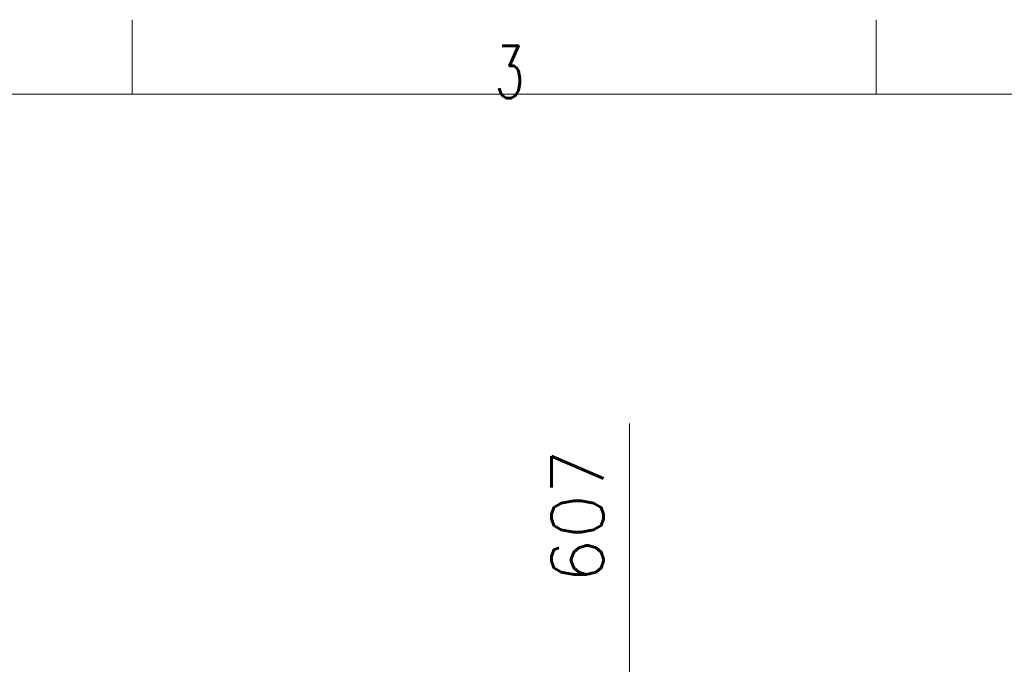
# Model space of a CAD drawing. Header units: inches. Extents: x 0 to 17820, y -10 to 12600.
# Tile 68 of 117: x 2684 to 4668, y 11300 to 12600. Entities that reach past the tile are written whole.
import ezdxf

# ---------------------------------------------------------------- set-up
doc = ezdxf.new("R2010")
doc.units = ezdxf.units.IN
doc.layers.add('210', color=7, linetype='Continuous', true_color=0xffffff)
doc.layers.add('254', color=7, linetype='Continuous', true_color=0xffffff)
doc.styles.add('latin_extended', font='simplex.shx')
doc.dimstyles.get("Standard").update_dxf_attribs({"dimtxt": 0.18, "dimasz": 0.18, "dimexe": 0.18, "dimexo": 0.0625, "dimgap": 0.09, "dimtad": 0, "dimtih": 1, "dimtoh": 1, "dimdec": 4, "dimzin": 0, "dimdsep": 46, "dimtxsty": 'Standard', "dimcen": 0.09, "dimadec": 0, "dimazin": 0, "dimtfac": 1, "dimtdec": 4, "dimtofl": 0, "dimtmove": 0, "dimatfit": 3, "dimfxl": 1, "dimtolj": 1, "dimtzin": 0, "dimarcsym": 0})

# ---------------------------------------------------------------- blocks, each defined once
blk = doc.blocks.new('_U3')
at = {"layer": '254', "color": 3, "linetype": 'Continuous', "lineweight": 13, "transparency": 16777216}
for p, q in [((3912.9, 9280.7), (3912.9, 11785.7)), ((3546.1, 9280.7), (3942.9, 9280.7)), ((3912.9, 9175.7), (3912.9, 8778.6)), ((5283.1, 8673.6), (3882.9, 8673.6))]:
    blk.add_line(p, q, dxfattribs=at)
at = {"layer": '254', "color": 3, "transparency": 16777216}
for points in [[(3930.4, 9175.7), (3895.4, 9175.7), (3912.9, 9280.7)], [(3895.4, 8778.6), (3930.4, 8778.6), (3912.9, 8673.6)]]:
    blk.add_solid(points, dxfattribs=at)
at = {"layer": 'Defpoints', "color": 0, "transparency": 16777216}
for p in [(3516.1, 9280.7), (3912.9, 8673.6), (5313.1, 8673.6)]:
    blk.add_point(p, dxfattribs=at)
at = {"layer": '254', "color": 2, "lineweight": 13, "transparency": 16777216, "insert": (3755.4, 11463.2), "char_height": 105, "attachment_point": 1, "rotation": 90, "style": 'latin_extended'}
blk.add_mtext('\\A1;607', dxfattribs=at)

msp = doc.modelspace()

# ---------------------------------------------------------------- linework, layer by layer
at = {"layer": '210', "color": 7, "linetype": 'Continuous', "lineweight": 18}
for p, q in [((2910, 12450), (2910, 12600)), ((4410, 12450), (4410, 12600)), ((150, 12450), (17670, 12450))]:
    msp.add_line(p, q, dxfattribs=at)

# ---------------------------------------------------------------- texts
at = {"layer": '210', "color": 211, "linetype": 'Continuous', "lineweight": 18, "insert": (3641.496, 12441.977), "char_height": 105, "attachment_point": 7, "line_spacing_factor": 0.963855, "style": 'latin_extended'}
msp.add_mtext('\\W0.6563;3', dxfattribs=at)

# ---------------------------------------------------------------- dimensions: what is measured, and where the dimension line sits
at = {"layer": '254', "color": 2, "linetype": 'Continuous', "lineweight": 13}
dim = msp.add_linear_dim(base=(3912.933, 8673.649), p1=(3516.09, 9280.695), p2=(5313.09, 8673.649), angle=90, dimstyle='Standard', override={"dimscale": 30, "dimtxt": 3.5, "dimasz": 3.5, "dimexe": 1, "dimexo": 1, "dimgap": 1.75, "dimtad": 1, "dimtih": 0, "dimtoh": 0, "dimdec": 0, "dimlfac": 1, "dimzin": 8, "dimdsep": 46, "dimlunit": 2, "dimtxsty": 'latin_extended', "dimsah": 1, "dimse1": 0, "dimse2": 0, "dimsd1": 0, "dimsd2": 0, "dimclrd": 3, "dimclre": 3, "dimclrt": 2, "dimtol": 0, "dimtm": -0.1, "dimtfac": 0.714286, "dimtdec": 3, "dimtofl": 1, "dimtmove": 0, "dimtzin": 8, "dimlwd": 13, "dimlwe": 13}, dxfattribs=at)
dim.commit()
dim.dimension.update_dxf_attribs({"geometry": '_U3', "text_midpoint": (3912.933, 11598.164), "dimtype": 160})

doc.saveas('drawing.dxf')
